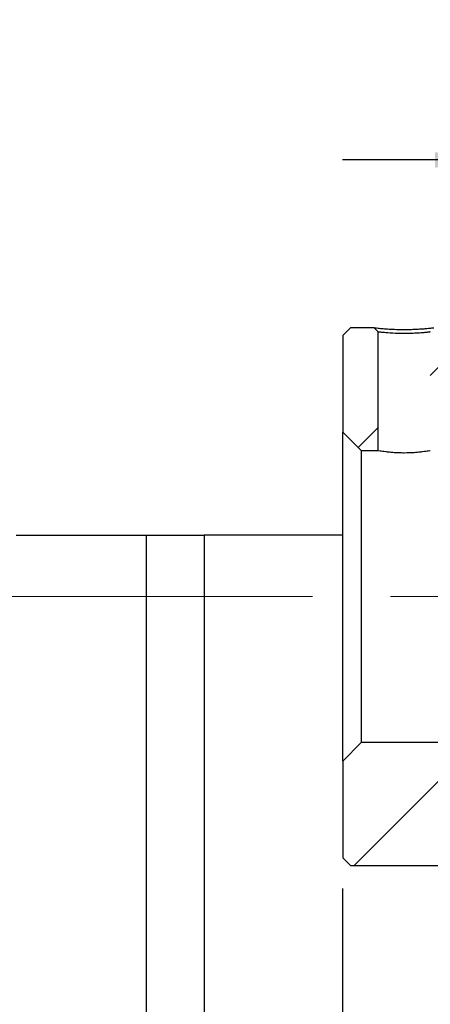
# Model space of a CAD drawing. Header units: millimetres. Extents: x 26 to 279, y 10 to 201.
# Tile 5 of 9: x 219 to 233, y 37 to 69. Entities that reach past the tile are written whole.
import ezdxf

# ---------------------------------------------------------------- set-up
doc = ezdxf.new("R2010")
doc.units = ezdxf.units.MM
doc.linetypes.add('CENTERX2', pattern=[20.32, 12.7, -2.54, 2.54, -2.54])
doc.layers.add('FORMAT', color=7, linetype='Continuous')
doc.styles.add('SLDTEXTSTYLE0', font='TXT', dxfattribs={"width": 0.75})
doc.dimstyles.new('SLDDIMSTYLE5', dxfattribs={"dimtxt": 3.5, "dimasz": 2.5, "dimexe": 0, "dimexo": 0.0625, "dimgap": 0.875, "dimtad": 1, "dimlfac": 2, "dimrnd": 1e-09, "dimzin": 12, "dimdsep": 46, "dimtxsty": 'SLDTEXTSTYLE0', "dimsah": 1, "dimcen": 0.09, "dimadec": 0, "dimazin": 3, "dimtfac": 1, "dimtmove": 0, "dimatfit": 0, "dimfxl": 1, "dimfrac": 2, "dimtolj": 1, "dimtzin": 12, "dimarcsym": 0})

# ---------------------------------------------------------------- blocks, each defined once
blk = doc.blocks.new('_D_15')
at = {"layer": 'FORMAT', "color": 7}
for p, q in [((229.724, 40.76), (229.724, 28.734)), ((251.224, 38.76), (251.224, 28.734)), ((229.724, 29.734), (251.224, 29.734))]:
    blk.add_line(p, q, dxfattribs=at)
for points in [[(229.724, 29.734), (232.224, 29.484), (232.224, 29.984)], [(251.224, 29.734), (248.724, 29.984), (248.724, 29.484)]]:
    blk.add_solid(points, dxfattribs=at)
at = {"layer": 'FORMAT', "color": 7, "char_height": 3.5, "attachment_point": 1, "style": 'SLDTEXTSTYLE0'}
for s, insert in [('(', (235.148, 34.246)), (')', (242.041, 34.246)), ('43', (236.869, 34.246))]:
    blk.add_mtext(s, dxfattribs=dict(at, insert=insert))
blk = doc.blocks.new('_D_17')
at = {"layer": 'FORMAT', "color": 7}
for p, q in [((235.224, 57.86), (235.224, 65.47)), ((239.224, 61.66), (239.224, 65.47)), ((235.224, 64.47), (229.724, 64.47)), ((235.224, 64.47), (239.224, 64.47)), ((239.224, 64.47), (244.724, 64.47))]:
    blk.add_line(p, q, dxfattribs=at)
for points in [[(235.224, 64.47), (232.724, 64.72), (232.724, 64.22)], [(239.224, 64.47), (241.724, 64.22), (241.724, 64.72)]]:
    blk.add_solid(points, dxfattribs=at)
at = {"layer": 'FORMAT', "color": 7, "insert": (236.206, 68.982), "char_height": 3.5, "attachment_point": 1, "style": 'SLDTEXTSTYLE0'}
blk.add_mtext('8', dxfattribs=at)

msp = doc.modelspace()

# ---------------------------------------------------------------- hatches: boundary and pattern name
at = {"layer": 'FORMAT', "linetype": 'Continuous', "lineweight": 18}
h = msp.add_hatch(dxfattribs=at)
h.set_pattern_fill('ANSI31', color=256, style=0)
edge = h.paths.add_edge_path(flags=0)
edge.add_line((229.7243892, 55.60974621), (230.3243892, 55.00974621))
edge.add_line((230.3243892, 55.00974621), (230.8743892, 55.00974621))
edge.add_line((230.8743892, 55.00974621), (230.8743892, 58.87318943))
edge.add_line((230.87439012, 58.87318942), (230.75408589, 59.00974611))
edge.add_line((230.75408612, 59.00974621), (229.9743892, 59.00974621))
edge.add_line((229.9743892, 59.00974621), (229.7243892, 58.75974621))
edge.add_line((229.7243892, 58.75974621), (229.7243892, 55.60974621))
h = msp.add_hatch(dxfattribs=at)
h.set_pattern_fill('ANSI31', color=256, style=0)
h.paths.add_polyline_path([(234.6243892, 55.00974621), (235.2243892, 55.60974621), (235.2243892, 56.85974621), (235.0743892, 57.00974621), (234.7243892, 57.00974621), (234.7243892, 58.75974621), (234.4743892, 59.00974621), (232.69469356, 59.00974621), (232.5743892, 58.87318952), (232.5743892, 55.00974621)], flags=0)
h = msp.add_hatch(dxfattribs=at)
h.set_pattern_fill('ANSI31', color=256, style=0)
h.paths.add_polyline_path([(235.0743892, 43.50974621), (235.2243892, 43.65974621), (235.2243892, 44.90974621), (234.6243892, 45.50974621), (230.3243892, 45.50974621), (229.7243892, 44.90974621), (229.7243892, 41.75974621), (229.9743892, 41.50974621), (234.4743892, 41.50974621), (234.7243892, 41.75974621), (234.7243892, 43.50974621)], flags=0)

# ---------------------------------------------------------------- linework, layer by layer
at = {"color": 7, "linetype": 'Continuous', "lineweight": 25}
for p, q in [((229.72438831, 58.75974668), (229.97438882, 59.00974625)), ((230.75408649, 59.00974625), (229.97438882, 59.00974625)), ((229.72438831, 58.75974668), (229.72438831, 55.60974644)), ((230.87438915, 55.00974606), (230.87438915, 58.87318922)), ((230.32438915, 55.00974606), (229.72438831, 55.60974644)), ((229.72438831, 44.90974599), (229.72438831, 55.60974644)), ((230.32438915, 55.00974606), (230.87438915, 55.00974606)), ((230.32438915, 55.00974606), (230.32438915, 45.50974637)), ((219.10674099, 52.25974631), (223.34203657, 52.25974631)), ((223.34203657, 35.25974655), (223.34203657, 52.25974631)), ((223.34203657, 52.25974631), (225.2243885, 52.25974631)), ((225.2243885, 52.25974631), (225.2243885, 35.25974655)), ((229.72438831, 52.25974631), (225.2243885, 52.25974631)), ((229.72438831, 44.90974599), (230.32438915, 45.50974637)), ((234.6243893, 45.50974637), (230.32438915, 45.50974637)), ((229.72438831, 44.90974599), (229.72438831, 41.75974575)), ((229.97438882, 41.50974618), (229.72438831, 41.75974575)), ((229.97438882, 41.50974618), (234.47438862, 41.50974618))]:
    msp.add_line(p, q, dxfattribs=at)
at = {"color": 7, "linetype": 'Continuous', "lineweight": 25, "flags": 128}
msp.add_lwpolyline([(230.75408649, 59.00974625), (230.78622643, 58.97326355), (230.81836637, 58.93678085), (230.87439101, 58.87318922)], dxfattribs=at)
at = {"color": 7, "linetype": 'Continuous', "lineweight": 25}
for points, knots in [([(230.75408612, 59.00974621), (230.75408583, 59.0097462), (230.75401674, 59.00974265), (230.77341516, 59.00710651), (230.87183504, 58.99637986), (231.0313689, 58.98203844), (231.2321074, 58.96710879), (231.46992736, 58.95634389), (231.70236009, 58.9531267), (231.9152087, 58.95550734), (232.0983844, 58.9618841), (232.2680552, 58.97107999), (232.40676617, 58.98139213), (232.51529766, 58.99078843), (232.59628633, 58.99857824), (232.65345748, 59.00470263), (232.68870571, 59.00891995), (232.69267202, 59.00946726), (232.69469356, 59.00974621)], [0, 0, 0, 0, 0.0003532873, 0.0851309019, 0.1668113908, 0.2513651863, 0.3356430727, 0.4164641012, 0.5000237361, 0.561531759, 0.6240423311, 0.6864884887, 0.7485402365, 0.7999969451, 0.8495980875, 0.8986041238, 0.9483207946, 1, 1, 1, 1]), ([(232.5743892, 58.87318952), (232.57390305, 58.87310188), (232.57289231, 58.87291968), (232.56424902, 58.87155525), (232.54898358, 58.86941452), (232.525337, 58.86639854), (232.4922722, 58.86253906), (232.44864311, 58.8578137), (232.39347851, 58.8522792), (232.2924628, 58.84242736), (232.13337787, 58.8304767), (231.92246557, 58.82101489), (231.68967043, 58.81653708), (231.40531935, 58.82463189), (231.13681889, 58.84332057), (230.96647271, 58.86120004), (230.88948586, 58.87052567), (230.87441198, 58.87319287), (230.87438932, 58.87318945), (230.8743892, 58.87318943)], [0, 0, 0, 0, 0.024512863, 0.0509644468, 0.0793576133, 0.1096946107, 0.1419772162, 0.1762068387, 0.2123845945, 0.2505113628, 0.3478485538, 0.4312227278, 0.500630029, 0.6096750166, 0.7497670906, 0.8468490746, 0.930143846, 0.9996486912, 1, 1, 1, 1]), ([(232.5743892, 55.00974621), (232.5743892, 55.00974621), (232.55203446, 55.00561266), (232.46723691, 54.99156134), (232.40409048, 54.98160637), (232.28664562, 54.96661616), (232.24300405, 54.96153982), (232.15092418, 54.95227579), (232.10218174, 54.94803861), (231.94761717, 54.9372738), (231.83715974, 54.93308645), (231.66873008, 54.933069), (231.61345999, 54.93407467), (231.5046026, 54.937924), (231.45045185, 54.94081607), (231.34770204, 54.94795126), (231.29890127, 54.95217874), (231.20641181, 54.96146756), (231.16286099, 54.96652949), (231.04551764, 54.98148808), (230.98211944, 54.99146958), (230.8970786, 55.00555325), (230.8743892, 55.00974621), (230.8743892, 55.00974621)], [0, 0, 0, 0, 0.125, 0.125, 0.25, 0.25, 0.3125, 0.3125, 0.375, 0.375, 0.5, 0.5, 0.5625, 0.5625, 0.625, 0.625, 0.6875, 0.6875, 0.75, 0.75, 0.875, 0.875, 1, 1, 1, 1])]:
    msp.add_open_spline(points, degree=3, knots=knots, dxfattribs=at)
at = {"layer": 'FORMAT', "color": 7, "linetype": 'CENTERX2', "lineweight": 18}
msp.add_line((195.7243892, 50.25974621), (256.92377396, 50.25974621), dxfattribs=at)

# ---------------------------------------------------------------- dimensions: what is measured, and where the dimension line sits
at = {"layer": 'FORMAT', "color": 7}
dim = msp.add_linear_dim(base=(239.2243892, 64.46988766), p1=(235.2243892, 56.85974621), p2=(239.2243892, 60.65974621), dimstyle='SLDDIMSTYLE5', dxfattribs=at)
dim.commit()
dim.dimension.update_dxf_attribs({"geometry": '_D_17', "text_midpoint": (237.49895941, 64.46988766), "dimtype": 160})
dim = msp.add_linear_dim(base=(251.2243892, 29.7342366), p1=(229.7243892, 41.75974621), p2=(251.2243892, 39.75974621), text='(<>)', dimstyle='SLDDIMSTYLE5', dxfattribs=at)
dim.commit()
dim.dimension.update_dxf_attribs({"geometry": '_D_15', "text_midpoint": (239.45471831, 29.7342366), "dimtype": 160})

doc.saveas('drawing.dxf')
